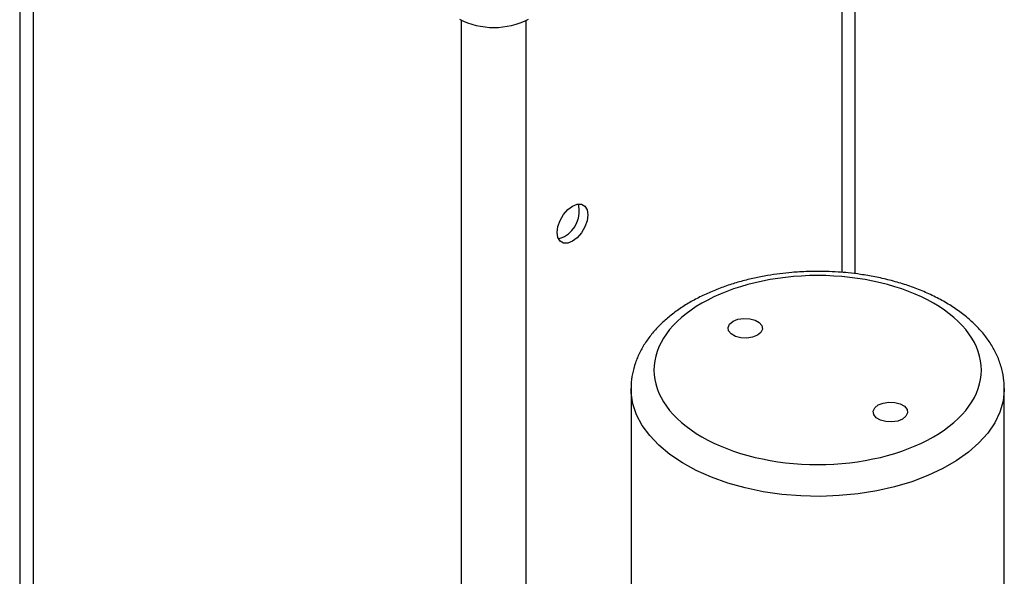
# Model space of a CAD drawing. Header units: inches. Extents: x 8.9 to 30.3, y 2.4 to 19.7.
# Tile 10 of 11: x 27 to 29.7, y 16.8 to 18.3. Entities that reach past the tile are written whole.
import ezdxf

# ---------------------------------------------------------------- set-up
doc = ezdxf.new("R2010")
doc.units = ezdxf.units.IN
doc.header["$MEASUREMENT"] = 0

msp = doc.modelspace()

# ---------------------------------------------------------------- linework, layer by layer
at = {"color": 7, "linetype": 'Continuous', "lineweight": 25}
for p, q in [((26.9984, 19.0039), (26.9984, 15.9957)), ((29.2813, 17.6028), (29.2813, 18.8254)), ((28.669, 17.2884), (28.669, 16.7127)), ((29.689, 16.7127), (29.689, 17.2884))]:
    msp.add_line(p, q, dxfattribs=at)
at = {"color": 8, "linetype": 'Continuous', "lineweight": 25}
for p, q in [((27.035, 18.9715), (27.035, 15.9446)), ((29.2447, 18.7931), (29.2447, 17.6065)), ((28.2059, 15.2687), (28.2059, 18.2957)), ((28.3827, 15.4099), (28.3827, 18.2957))]:
    msp.add_line(p, q, dxfattribs=at)
at = {"color": 7, "linetype": 'Continuous', "lineweight": 25, "flags": 128}
for points in [[(28.509, 17.7879), (28.5219, 17.793), (28.5335, 17.7929), (28.5427, 17.7875), (28.5487, 17.7775), (28.5507, 17.7638), (28.5487, 17.7477), (28.5427, 17.7309), (28.5335, 17.7149), (28.5219, 17.7013), (28.509, 17.6915), (28.496, 17.6864), (28.4844, 17.6865), (28.4752, 17.6919), (28.4692, 17.7019), (28.4672, 17.7156), (28.4692, 17.7317), (28.4752, 17.7485), (28.4844, 17.7645), (28.496, 17.7781), (28.509, 17.7879)], [(28.487, 17.7041), (28.4741, 17.699), (28.4706, 17.6985)], [(28.9478, 17.4729), (28.9611, 17.4783), (28.9769, 17.4808), (28.9932, 17.4799), (29.008, 17.476), (29.0195, 17.4693), (29.0264, 17.4608), (29.0278, 17.4514), (29.0236, 17.4423), (29.0142, 17.4346), (29.0009, 17.4291), (28.9851, 17.4267), (28.9688, 17.4275), (28.9541, 17.4315), (28.9425, 17.4382), (28.9356, 17.4467), (28.9342, 17.4561), (28.9384, 17.4652), (28.9478, 17.4729)], [(29.3445, 17.2439), (29.3578, 17.2493), (29.3736, 17.2518), (29.3899, 17.2509), (29.4047, 17.247), (29.4162, 17.2403), (29.4231, 17.2318), (29.4245, 17.2224), (29.4203, 17.2133), (29.4109, 17.2055), (29.3976, 17.2001), (29.3818, 17.1977), (29.3655, 17.1985), (29.3507, 17.2025), (29.3392, 17.2092), (29.3323, 17.2177), (29.3309, 17.2271), (29.3351, 17.2362), (29.3445, 17.2439)]]:
    msp.add_lwpolyline(points, dxfattribs=at)
at = {"color": 8, "linetype": 'Continuous', "lineweight": 25, "flags": 128}
msp.add_lwpolyline([(29.689, 17.2887), (29.689, 17.2846), (29.6856, 17.2544), (29.6768, 17.2245), (29.6628, 17.1953), (29.6437, 17.167), (29.6196, 17.1401), (29.5908, 17.1147), (29.5577, 17.0912), (29.5206, 17.0698), (29.4798, 17.0507), (29.4359, 17.0341), (29.3892, 17.0202), (29.3403, 17.0091), (29.2897, 17.001), (29.238, 16.996), (29.1856, 16.994), (29.1331, 16.9952), (29.0811, 16.9995), (29.0302, 17.0068), (28.9808, 17.0171), (28.9335, 17.0303), (28.8889, 17.0463), (28.8473, 17.0648), (28.8092, 17.0857), (28.7751, 17.1087), (28.7452, 17.1336), (28.7199, 17.1602), (28.6995, 17.1881), (28.6842, 17.2171), (28.6741, 17.2468), (28.6694, 17.277), (28.669, 17.2896)], dxfattribs=at)
at = {"color": 7, "linetype": 'Continuous', "lineweight": 25}
for centre, radius, start, end in [((28.2944, 18.4818), 0.2057, 242.6097, 297.3903), ((28.447, 17.7743), 0.0808, 299.7408, 13.7879)]:
    msp.add_arc(centre, radius, start, end, dxfattribs=at)
for points, knots in [([(29.179, 17.6092), (29.1623, 17.609), (29.1388, 17.6086), (29.1044, 17.606), (29.0751, 17.603), (29.0408, 17.5979), (29.0055, 17.591), (28.9696, 17.5821), (28.9339, 17.5713), (28.8989, 17.5584), (28.8651, 17.5435), (28.833, 17.5267), (28.8028, 17.5079), (28.7749, 17.4873), (28.7496, 17.4648), (28.7272, 17.4407), (28.708, 17.4149), (28.6922, 17.3876), (28.6801, 17.3589), (28.6724, 17.3291), (28.6688, 17.3058), (28.6694, 17.2927), (28.6695, 17.2898)], [0, 0, 0, 0, 0.064352, 0.090561, 0.13395, 0.178843, 0.22684, 0.276738, 0.328069, 0.380469, 0.433694, 0.487569, 0.54197, 0.59678, 0.651864, 0.707098, 0.762367, 0.817602, 0.872846, 0.928307, 0.984382, 1, 1, 1, 1]), ([(28.8626, 17.5221), (28.9465, 17.5706), (29.0603, 17.5978), (29.2977, 17.5978), (29.4115, 17.5706), (29.5794, 17.4737), (29.6265, 17.408), (29.6265, 17.2709), (29.5794, 17.2052), (29.4115, 17.1083), (29.2977, 17.0811), (29.0603, 17.0811), (28.9465, 17.1083), (28.7787, 17.2052), (28.7315, 17.2709), (28.7315, 17.408), (28.7787, 17.4737), (28.8626, 17.5221)], [0, 0, 0, 0, 0.125, 0.125, 0.25, 0.25, 0.375, 0.375, 0.5, 0.5, 0.625, 0.625, 0.75, 0.75, 0.875, 0.875, 1, 1, 1, 1]), ([(29.6885, 17.2888), (29.6885, 17.2958), (29.6884, 17.3138), (29.6827, 17.3427), (29.6722, 17.3739), (29.6572, 17.4036), (29.6386, 17.4311), (29.616, 17.4573), (29.5898, 17.4819), (29.5602, 17.5046), (29.5277, 17.5252), (29.4926, 17.5437), (29.4553, 17.56), (29.4163, 17.5739), (29.3763, 17.5854), (29.3362, 17.5945), (29.2983, 17.6009), (29.2647, 17.605), (29.2332, 17.6077), (29.2053, 17.609), (29.1866, 17.6092), (29.179, 17.6092)], [0, 0, 0, 0, 0.0384, 0.097421, 0.158925, 0.215457, 0.273007, 0.331415, 0.390383, 0.449583, 0.508742, 0.567614, 0.626054, 0.683901, 0.74086, 0.796255, 0.848097, 0.892215, 0.928093, 0.970645, 1, 1, 1, 1])]:
    msp.add_open_spline(points, degree=3, knots=knots, dxfattribs=at)

doc.saveas('drawing.dxf')
